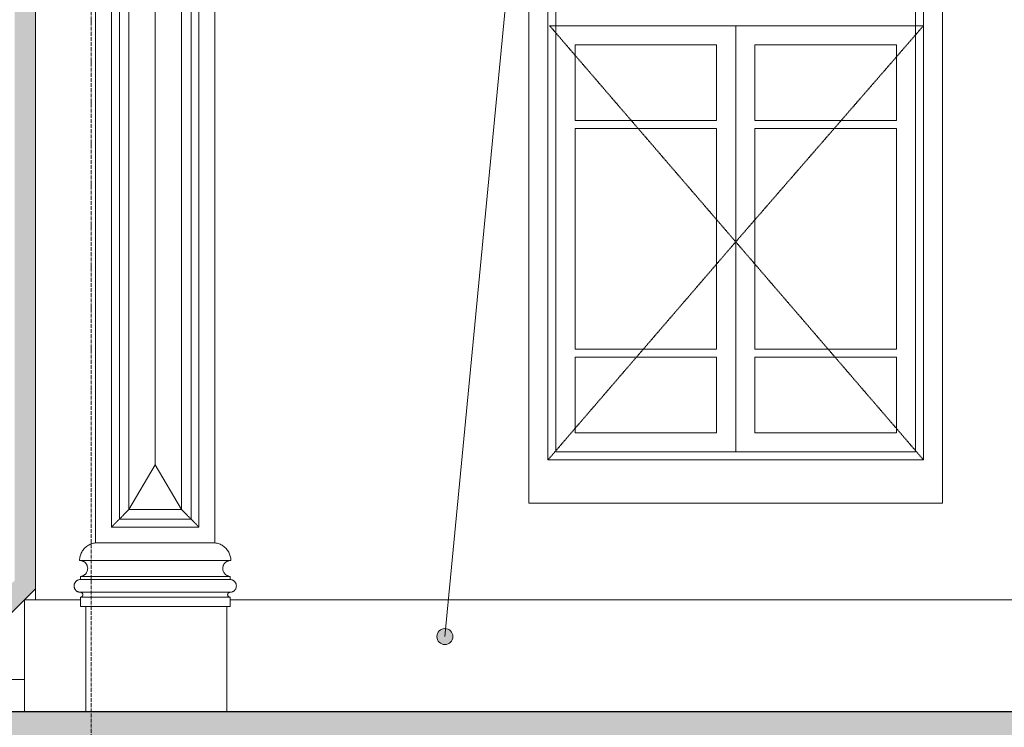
# Model space of a CAD drawing. Header units: millimetres. Extents: x -32191 to 39105, y -1740 to 9180.
# Tile 9 of 30: x 13443 to 16537, y 880 to 3103. Entities that reach past the tile are written whole.
import ezdxf

# ---------------------------------------------------------------- set-up
doc = ezdxf.new("R2010")
doc.units = ezdxf.units.MM
doc.linetypes.add('_Tracejado pequeno', pattern=[2.25, 1.5, -0.75])
doc.linetypes.add('_Traço - ponto', pattern=[16, 12, -2, 0, -2])
for name, color, linetype, lineweight in [('A-FLOR', 192, 'Continuous', 25), ('A-GENM', 13, 'Continuous', 18), ('A-GLAZ', 151, 'Continuous', 18), ('A-GLAZ-HDLN', 1, '_Tracejado pequeno', 18), ('A-WALL', 113, 'Continuous', 18), ('G-ANNO-TEXT', 231, 'Continuous', 9), ('S-GRID', 1, 'Continuous', 9)]:
    doc.layers.add(name, color=color, linetype=linetype, lineweight=lineweight)

# ---------------------------------------------------------------- blocks, each defined once
blk = doc.blocks.new('Window_CV - Window_CV - 2 divisões-4329175-ELEVAÇÃO 2 - MANTER _ CONSTRUIR')
at = {"layer": 'A-GLAZ'}
for p, q in [((-15498.4, 3630), (-16798.4, 3630)), ((-16798.4, 3630), (-16798.4, 1584)), ((-15498.4, 1584), (-15498.4, 3630)), ((-16738.4, 1720), (-16738.4, 3570)), ((-16738.4, 3570), (-15558.4, 3570)), ((-15558.4, 3570), (-15558.4, 1720)), ((-16713.4, 3545), (-16713.4, 1745)), ((-16713.4, 3545), (-15583.4, 3545)), ((-15583.4, 1745), (-15583.4, 3545)), ((-16653.4, 3485), (-16653.4, 3144)), ((-16160.9, 3485), (-16653.4, 3485)), ((-16160.9, 3144), (-16160.9, 3485)), ((-16135.9, 3485), (-16135.9, 3144)), ((-15643.4, 3485), (-16135.9, 3485)), ((-15643.4, 3144), (-15643.4, 3485)), ((-16160.9, 3144), (-16653.4, 3144)), ((-15643.4, 3144), (-16135.9, 3144)), ((-16713.4, 3084), (-15583.4, 3084)), ((-16148.4, 3084), (-16713.4, 3084)), ((-16148.4, 3084), (-16148.4, 1745)), ((-16148.4, 1745), (-16148.4, 3084)), ((-15583.4, 3084), (-16148.4, 3084)), ((-16653.4, 2786.5), (-16653.4, 3024)), ((-16653.4, 3024), (-16208.4, 3024)), ((-16208.4, 3024), (-16208.4, 2786.5)), ((-16088.4, 2786.5), (-16088.4, 3024)), ((-16088.4, 3024), (-15643.4, 3024)), ((-15643.4, 3024), (-15643.4, 2786.5)), ((-16208.4, 2786.5), (-16653.4, 2786.5)), ((-15643.4, 2786.5), (-16088.4, 2786.5)), ((-16653.4, 2761.5), (-16208.4, 2761.5)), ((-16653.4, 2067.5), (-16653.4, 2761.5)), ((-16208.4, 2761.5), (-16208.4, 2067.5)), ((-16088.4, 2067.5), (-16088.4, 2761.5)), ((-16088.4, 2761.5), (-15643.4, 2761.5)), ((-15643.4, 2761.5), (-15643.4, 2067.5)), ((-16208.4, 2067.5), (-16653.4, 2067.5)), ((-16653.4, 2042.5), (-16653.4, 1805)), ((-16653.4, 2042.5), (-16208.4, 2042.5)), ((-16208.4, 1805), (-16208.4, 2042.5)), ((-15643.4, 2067.5), (-16088.4, 2067.5)), ((-16088.4, 2042.5), (-15643.4, 2042.5)), ((-16088.4, 2042.5), (-16088.4, 1805)), ((-15643.4, 1805), (-15643.4, 2042.5)), ((-16653.4, 1805), (-16208.4, 1805)), ((-16088.4, 1805), (-15643.4, 1805)), ((-16713.4, 1745), (-15583.4, 1745)), ((-15558.4, 1720), (-16738.4, 1720)), ((-16798.4, 1584), (-15498.4, 1584))]:
    blk.add_line(p, q, dxfattribs=at)
at = {"layer": 'A-GLAZ-HDLN'}
for p, q in [((-15558.4, 3084), (-16733.2, 3084)), ((-16148.4, 2405), (-16733.2, 3084)), ((-15558.4, 3084), (-16148.4, 2405)), ((-16738.4, 1720), (-16148.4, 2405)), ((-16148.4, 2405), (-15558.4, 1720))]:
    blk.add_line(p, q, dxfattribs=at)
blk = doc.blocks.new('Generic Models 17 - Generic Models 17-3093004-ELEVAÇÃO 2 - MANTER _ CONSTRUIR')
at = {"layer": 'A-GENM'}
for p, q in [((-18159.9, 4119.1), (-18159.9, 1459.1)), ((-17784.9, 1459.1), (-17784.9, 4119.1)), ((-18109.9, 4069.1), (-18109.9, 1509.1)), ((-17834.9, 1509.1), (-17834.9, 4069.1)), ((-18084.9, 1534.1), (-18084.9, 4044.1)), ((-17859.9, 4044.1), (-17859.9, 1534.1)), ((-18054.9, 1564.1), (-18054.9, 4014.1)), ((-18054.9, 4014.1), (-18054.9, 1564.1)), ((-18054.9, 4014.1), (-18054.9, 1564.1)), ((-17889.9, 4014.1), (-17889.9, 1564.1)), ((-17889.9, 1564.1), (-17889.9, 4014.1)), ((-17889.9, 1564.1), (-17889.9, 4014.1)), ((-17972.4, 1704.7), (-17972.4, 3873.5)), ((-18054.9, 1564.1), (-17972.4, 1704.7)), ((-17972.4, 1704.7), (-17889.9, 1564.1)), ((-17889.9, 1564.1), (-18054.9, 1564.1)), ((-18054.9, 1564.1), (-17889.9, 1564.1)), ((-18054.9, 1564.1), (-17889.9, 1564.1)), ((-17859.9, 1534.1), (-18084.9, 1534.1)), ((-18109.9, 1509.1), (-17834.9, 1509.1)), ((-18159.9, 1459.1), (-17784.9, 1459.1)), ((-17784.9, 1459.1), (-18159.9, 1459.1)), ((-17734.8, 1404.1), (-18210, 1404.1)), ((-18207.4, 1344.1), (-18207.4, 1354.1)), ((-17737.4, 1354.1), (-18207.4, 1354.1)), ((-17737.4, 1344.1), (-18207.4, 1344.1)), ((-17737.4, 1344.1), (-18207.4, 1344.1)), ((-17737.4, 1344.1), (-17737.4, 1354.1)), ((-18207.4, 1304.1), (-17737.4, 1304.1)), ((-18207.4, 1259.1), (-18207.4, 1289.1)), ((-17737.4, 1289.1), (-18207.4, 1289.1)), ((-17737.4, 1259.1), (-17737.4, 1289.1)), ((-17737.4, 1259.1), (-18207.4, 1259.1)), ((-17747.4, 1259.1), (-18189.9, 1259.1)), ((-18189.9, 1259.1), (-18189.9, 930)), ((-17747.4, 930), (-17747.4, 1259.1))]:
    blk.add_line(p, q, dxfattribs=at)
for points in [[(-18054.9, 1564.1), (-18057.8, 1561.2), (-18063.5, 1555.5), (-18071.7, 1547.3), (-18079, 1540), (-18083.1, 1535.9), (-18084.9, 1534.1)], [(-17889.9, 1564.1), (-17887, 1561.1), (-17881.3, 1555.5), (-17873.2, 1547.3), (-17865.8, 1540), (-17861.7, 1535.9), (-17859.9, 1534.1)]]:
    blk.add_open_spline(points, degree=3, dxfattribs=at)
for points, knots in [([(-18084.9, 1534.1), (-18084.9, 1534.1), (-18085.1, 1533.8), (-18085.8, 1533.1), (-18086.6, 1532.4), (-18087.3, 1531.7), (-18088, 1531), (-18088.7, 1530.2), (-18089.8, 1529.2), (-18090.9, 1528.1), (-18091.9, 1527.1), (-18092.6, 1526.3), (-18093.4, 1525.6), (-18094.2, 1524.8), (-18095, 1524), (-18095.8, 1523.2), (-18096.6, 1522.4), (-18097.4, 1521.6), (-18098.2, 1520.7), (-18099, 1519.9), (-18099.9, 1519.1), (-18100.6, 1518.3), (-18101.4, 1517.5), (-18102.2, 1516.8), (-18102.9, 1516), (-18103.7, 1515.3), (-18104.4, 1514.6), (-18105.2, 1513.7), (-18106.1, 1512.9), (-18106.8, 1512.2), (-18107.5, 1511.5), (-18108.3, 1510.7), (-18109, 1510), (-18109.7, 1509.3), (-18109.9, 1509.1), (-18109.9, 1509.1)], [0, 0, 0, 0, 0.083333, 0.125, 0.166667, 0.208333, 0.229167, 0.25, 0.291667, 0.333333, 0.354167, 0.375, 0.395833, 0.416667, 0.4375, 0.458333, 0.479167, 0.5, 0.520833, 0.541667, 0.5625, 0.583333, 0.604167, 0.625, 0.645833, 0.666667, 0.6875, 0.708333, 0.75, 0.770833, 0.791667, 0.833333, 0.875, 0.916667, 1, 1, 1, 1]), ([(-17859.9, 1534.1), (-17859.9, 1534.1), (-17859.7, 1533.8), (-17859, 1533.1), (-17858.3, 1532.4), (-17857.5, 1531.7), (-17856.8, 1531), (-17856.1, 1530.2), (-17855, 1529.2), (-17853.9, 1528.1), (-17852.9, 1527.1), (-17852.2, 1526.3), (-17851.4, 1525.6), (-17850.6, 1524.8), (-17849.8, 1524), (-17849, 1523.2), (-17848.2, 1522.4), (-17847.4, 1521.6), (-17846.6, 1520.7), (-17845.8, 1519.9), (-17845, 1519.1), (-17844.2, 1518.3), (-17843.4, 1517.5), (-17842.6, 1516.8), (-17841.9, 1516), (-17841.2, 1515.3), (-17840.5, 1514.6), (-17839.6, 1513.7), (-17838.7, 1512.9), (-17838, 1512.2), (-17837.3, 1511.5), (-17836.6, 1510.7), (-17835.8, 1510), (-17835.1, 1509.3), (-17834.9, 1509.1), (-17834.9, 1509.1)], [0, 0, 0, 0, 0.083333, 0.125, 0.166667, 0.208333, 0.229167, 0.25, 0.291667, 0.333333, 0.354167, 0.375, 0.395833, 0.416667, 0.4375, 0.458333, 0.479167, 0.5, 0.520833, 0.541667, 0.5625, 0.583333, 0.604167, 0.625, 0.645833, 0.666667, 0.6875, 0.708333, 0.75, 0.770833, 0.791667, 0.833333, 0.875, 0.916667, 1, 1, 1, 1]), ([(-18210, 1404.1), (-18210, 1408.6), (-18208.8, 1417.6), (-18204.7, 1428.2), (-18199.9, 1436), (-18195.6, 1441.3), (-18190.7, 1446), (-18185.3, 1450.1), (-18179.4, 1453.5), (-18171.1, 1457.1), (-18164.4, 1458.6), (-18159.9, 1459.1)], [0, 0, 0, 0, 0.166667, 0.333333, 0.416667, 0.5, 0.583333, 0.666667, 0.75, 0.833333, 1, 1, 1, 1]), ([(-17734.8, 1404.1), (-17734.8, 1408.6), (-17736, 1417.6), (-17740.2, 1428.2), (-17745, 1436), (-17749.2, 1441.3), (-17754.1, 1446), (-17759.5, 1450.1), (-17765.4, 1453.5), (-17773.7, 1457.1), (-17780.3, 1458.6), (-17784.9, 1459.1)], [0, 0, 0, 0, 0.166667, 0.333333, 0.416667, 0.5, 0.583333, 0.666667, 0.75, 0.833333, 1, 1, 1, 1]), ([(-18207.4, 1354.1), (-18205.3, 1354.2), (-18202.1, 1354.9), (-18198.2, 1356.6), (-18195.9, 1358), (-18194.2, 1359.3), (-18192.5, 1360.6), (-18190.7, 1362.5), (-18188.7, 1365.1), (-18186.6, 1368.8), (-18184.8, 1373.9), (-18184.3, 1380.3), (-18185.3, 1385.6), (-18186.9, 1389.6), (-18188.4, 1392.4), (-18190, 1394.6), (-18191.4, 1396.2), (-18192.9, 1397.7), (-18194.6, 1399.1), (-18196.3, 1400.3), (-18198.2, 1401.3), (-18200.6, 1402.4), (-18202.6, 1403.1), (-18203.7, 1403.3)], [0, 0, 0, 0, 0.0833333, 0.125, 0.1666667, 0.1875, 0.2083333, 0.25, 0.2916667, 0.3333333, 0.4166667, 0.5, 0.5833333, 0.625, 0.6666667, 0.7083333, 0.7291667, 0.75, 0.7916667, 0.8125, 0.8333333, 0.875, 0.9166667, 0.9166667, 0.9166667, 0.9166667]), ([(-17737.4, 1354.1), (-17739.6, 1354.2), (-17742.7, 1354.9), (-17746.6, 1356.6), (-17748.9, 1358), (-17750.6, 1359.3), (-17752.3, 1360.6), (-17754.2, 1362.5), (-17756.1, 1365.1), (-17758.2, 1368.8), (-17760, 1373.9), (-17760.5, 1380.3), (-17759.5, 1385.6), (-17757.9, 1389.6), (-17756.4, 1392.4), (-17754.8, 1394.6), (-17753.4, 1396.2), (-17751.9, 1397.7), (-17750.3, 1399.1), (-17748.5, 1400.3), (-17746.6, 1401.3), (-17744.2, 1402.4), (-17742.2, 1403.1), (-17741.1, 1403.3)], [0, 0, 0, 0, 0.0833333, 0.125, 0.1666667, 0.1875, 0.2083333, 0.25, 0.2916667, 0.3333333, 0.4166667, 0.5, 0.5833333, 0.625, 0.6666667, 0.7083333, 0.7291667, 0.75, 0.7916667, 0.8125, 0.8333333, 0.875, 0.9166667, 0.9166667, 0.9166667, 0.9166667]), ([(-18207.4, 1304.1), (-18209.2, 1304.1), (-18211.8, 1304.4), (-18215.1, 1305.5), (-18217, 1306.5), (-18218.5, 1307.4), (-18219.9, 1308.4), (-18221.3, 1309.6), (-18222.5, 1310.9), (-18223.6, 1312.2), (-18224.8, 1314), (-18225.9, 1316.4), (-18227.1, 1319.7), (-18227.6, 1324.1), (-18227.1, 1328.4), (-18225.9, 1331.7), (-18224.8, 1334.1), (-18223.6, 1335.9), (-18222.5, 1337.3), (-18221.3, 1338.5), (-18219.6, 1340), (-18217.8, 1341.2), (-18216.3, 1342), (-18214.7, 1342.7), (-18211.8, 1343.7), (-18209.2, 1344.1), (-18207.4, 1344.1)], [0, 0, 0, 0, 0.083333, 0.125, 0.166667, 0.1875, 0.208333, 0.25, 0.270833, 0.291667, 0.333333, 0.375, 0.416667, 0.5, 0.583333, 0.625, 0.666667, 0.708333, 0.729167, 0.75, 0.791667, 0.833333, 0.854167, 0.875, 0.916667, 1, 1, 1, 1]), ([(-17737.4, 1304.1), (-17735.6, 1304.1), (-17733.1, 1304.4), (-17729.7, 1305.5), (-17727.8, 1306.5), (-17726.3, 1307.4), (-17724.9, 1308.4), (-17723.6, 1309.6), (-17722.4, 1310.9), (-17721.3, 1312.2), (-17720, 1314), (-17718.9, 1316.4), (-17717.8, 1319.7), (-17717.2, 1324.1), (-17717.8, 1328.4), (-17718.9, 1331.7), (-17720, 1334.1), (-17721.3, 1335.9), (-17722.4, 1337.3), (-17723.6, 1338.5), (-17725.2, 1340), (-17727, 1341.2), (-17728.5, 1342), (-17730.2, 1342.7), (-17733, 1343.7), (-17735.6, 1344.1), (-17737.4, 1344.1)], [0, 0, 0, 0, 0.083333, 0.125, 0.166667, 0.1875, 0.208333, 0.25, 0.270833, 0.291667, 0.333333, 0.375, 0.416667, 0.5, 0.583333, 0.625, 0.666667, 0.708333, 0.729167, 0.75, 0.791667, 0.833333, 0.854167, 0.875, 0.916667, 1, 1, 1, 1]), ([(-18207.4, 1289.1), (-18206.8, 1289.1), (-18205.8, 1289.2), (-18204.5, 1289.6), (-18203.8, 1290), (-18203.2, 1290.3), (-18202.7, 1290.7), (-18202.2, 1291.1), (-18201.8, 1291.6), (-18201.3, 1292.1), (-18200.9, 1292.8), (-18200.5, 1293.7), (-18200, 1294.9), (-18199.8, 1296.6), (-18200, 1298.2), (-18200.5, 1299.4), (-18200.9, 1300.3), (-18201.3, 1301), (-18201.8, 1301.5), (-18202.2, 1302), (-18202.8, 1302.5), (-18203.5, 1303), (-18204.1, 1303.3), (-18204.7, 1303.6), (-18205.8, 1303.9), (-18206.8, 1304.1), (-18207.4, 1304.1)], [0, 0, 0, 0, 0.083333, 0.125, 0.166667, 0.1875, 0.208333, 0.25, 0.270833, 0.291667, 0.333333, 0.375, 0.416667, 0.5, 0.583333, 0.625, 0.666667, 0.708333, 0.729167, 0.75, 0.791667, 0.833333, 0.854167, 0.875, 0.916667, 1, 1, 1, 1]), ([(-17737.4, 1289.1), (-17738.1, 1289.1), (-17739, 1289.2), (-17740.3, 1289.6), (-17741, 1290), (-17741.6, 1290.3), (-17742.1, 1290.7), (-17742.6, 1291.1), (-17743, 1291.6), (-17743.5, 1292.1), (-17743.9, 1292.8), (-17744.4, 1293.7), (-17744.8, 1294.9), (-17745, 1296.6), (-17744.8, 1298.2), (-17744.4, 1299.4), (-17743.9, 1300.3), (-17743.5, 1301), (-17743, 1301.5), (-17742.6, 1302), (-17742, 1302.5), (-17741.3, 1303), (-17740.7, 1303.3), (-17740.1, 1303.6), (-17739, 1303.9), (-17738.1, 1304.1), (-17737.4, 1304.1)], [0, 0, 0, 0, 0.083333, 0.125, 0.166667, 0.1875, 0.208333, 0.25, 0.270833, 0.291667, 0.333333, 0.375, 0.416667, 0.5, 0.583333, 0.625, 0.666667, 0.708333, 0.729167, 0.75, 0.791667, 0.833333, 0.854167, 0.875, 0.916667, 1, 1, 1, 1])]:
    blk.add_open_spline(points, degree=3, knots=knots, dxfattribs=at)
blk = doc.blocks.new('Generic Models 1 - Generic Models 24-4258923-ELEVAÇÃO 2 - MANTER _ CONSTRUIR')
at = {"layer": 'A-GENM', "lineweight": 25}
blk.add_hatch(color=9, dxfattribs=at).paths.add_polyline_path([(-18433.5, 930), (-18433.5, 1230), (-18348.5, 1315), (-18348.5, 4864.4), (-18651.9, 5103.8), (-18651.9, 5173.8), (-18716.9, 5173.8), (-18716.9, 5072.3), (-18413.5, 4832.9), (-18413.5, 1341.9), (-18498.5, 1256.9), (-18498.5, 995), (-18533.5, 995), (-18533.5, 930), (-18453.4, 930)], flags=0)
at = {"layer": 'A-GENM', "color": 5, "lineweight": 25}
blk.add_line((-18433.5, 1230), (-18348.5, 1315), dxfattribs=at)
blk = doc.blocks.new('Embasamento - Embasamento-4325691-ELEVAÇÃO 2 - MANTER _ CONSTRUIR')
at = {"layer": 'A-GENM'}
for p, q in [((-18383.5, 1280), (-18207.4, 1280)), ((-18383.5, 930), (-18383.5, 1280)), ((-17737.4, 1280), (-13978.5, 1280)), ((-18383.5, 1030), (-18433.5, 1030))]:
    blk.add_line(p, q, dxfattribs=at)

msp = doc.modelspace()

# ---------------------------------------------------------------- hatches: boundary and pattern name
at = {"layer": 'A-FLOR'}
msp.add_hatch(color=191, dxfattribs=at).paths.add_polyline_path([(27996.3, 830), (34223.8, 830), (34223.8, 930), (13387.8, 930), (13387.8, 830), (27234.8, 830)], flags=0)
at = {"layer": 'G-ANNO-TEXT'}
h = msp.add_hatch(color=7, dxfattribs=at)
edge = h.paths.add_edge_path(flags=0)
edge.add_arc((14779.1, 1165), 25, 0, 360)

# ---------------------------------------------------------------- linework, layer by layer
at = {"layer": 'A-FLOR', "color": 5}
msp.add_line((11755.6, 930), (34223.8, 930), dxfattribs=at)
at = {"layer": 'A-WALL'}
msp.add_line((13492.7, 4477.7), (13492.7, 1280), dxfattribs=at)
at = {"layer": 'G-ANNO-TEXT', "color": 7}
msp.add_line((14779.1, 1165), (15542.3, 9127.9), dxfattribs=at)
msp.add_circle((14779.1, 1165), 25, dxfattribs=at)
at = {"layer": 'S-GRID', "linetype": '_Traço - ponto'}
msp.add_line((13667.7, -1519.9), (13667.7, 8321.9), dxfattribs=at)

# ---------------------------------------------------------------- block references
at = {"layer": 'A-GENM', "color": 5, "lineweight": 25}
msp.add_blockref('Generic Models 1 - Generic Models 24-4258923-ELEVAÇÃO 2 - MANTER _ CONSTRUIR', (31841.2, 0), dxfattribs=at)
at = {"layer": 'A-GENM'}
for name in ['Generic Models 17 - Generic Models 17-3093004-ELEVAÇÃO 2 - MANTER _ CONSTRUIR', 'Embasamento - Embasamento-4325691-ELEVAÇÃO 2 - MANTER _ CONSTRUIR']:
    msp.add_blockref(name, (31841.2, 0), dxfattribs=at)
at = {"layer": 'A-GLAZ'}
msp.add_blockref('Window_CV - Window_CV - 2 divisões-4329175-ELEVAÇÃO 2 - MANTER _ CONSTRUIR', (31841.2, 0), dxfattribs=at)

doc.saveas('drawing.dxf')
